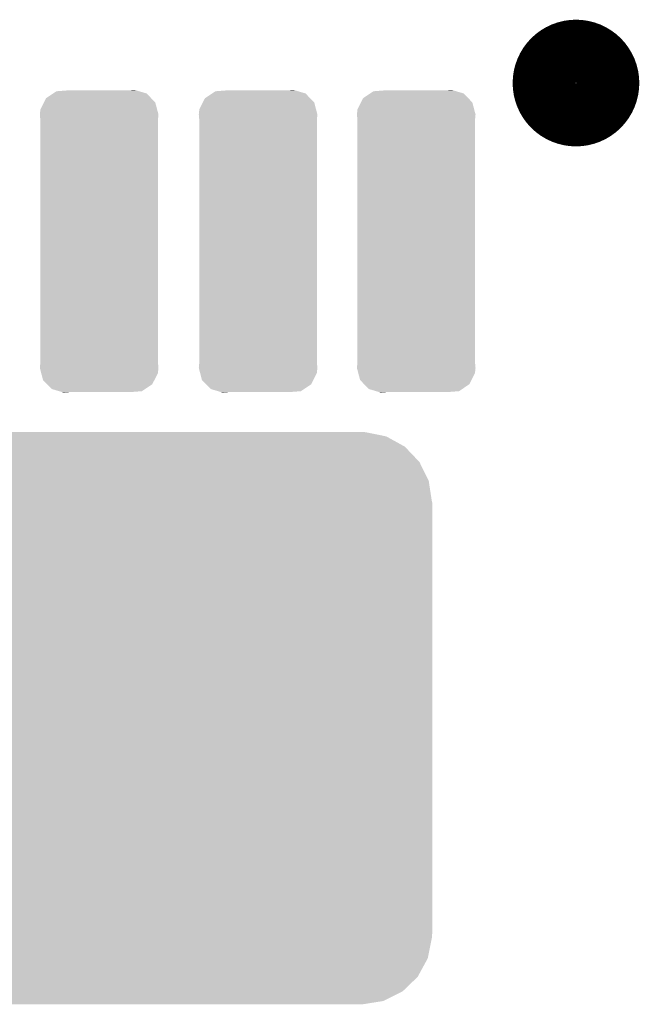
# Model space of a CAD drawing. Extents: x -4.5 to 27.4, y -3.9 to 53.4.
# Tile 20 of 47: x 12.2 to 14.1, y 11.2 to 14.3. Entities that reach past the tile are written whole.
import ezdxf

# ---------------------------------------------------------------- set-up
doc = ezdxf.new("R2010")
doc.units = 0
doc.layers.get('0').update_dxf_attribs({"linetype": 'CONTINUOUS'})
doc.layers.add('CAN_LIN_SBC_CLICK_V101_GTO', color=14, linetype='CONTINUOUS')
doc.layers.add('CAN_LIN_SBC_CLICK_V101_GTS', color=12, linetype='CONTINUOUS')

# ---------------------------------------------------------------- blocks, each defined once
blk = doc.blocks.new('CUSTOM_87')
for points in [[(-0.167206, 0.450152), (-0.144866, 0.465078), (0.163776, 0.450152), (0.14929, 0.465078)], [(-0.144866, 0.465078), (-0.134486, 0.472012), (0.14929, 0.465078), (0.125786, 0.472012)], [(-0.134486, 0.472012), (-0.09525, 0.47498), (0.125786, 0.472012), (0.115726, 0.47498)], [(0.09525, 0.47498), (0.111548, 0.476212), (0.115726, 0.47498), (0.111548, 0.476212)], [(-0.184964, 0.415038), (-0.17394, 0.436838), (0.18242, 0.415038), (0.176694, 0.436838)], [(-0.17394, 0.436838), (-0.167206, 0.450152), (0.176694, 0.436838), (0.163776, 0.450152)], [(-0.18669, 0.39878), (-0.184964, 0.415038), (0.18669, 0.39878), (0.18242, 0.415038)], [(-0.185436, 0.384998), (-0.18669, 0.39878), (0.18542, 0.384998), (0.18669, 0.39878)], [(-0.18542, 0.38481), (-0.185436, 0.384998), (0.18542, 0.38481), (0.18542, 0.384998)], [(-0.18542, -0.38481), (-0.18542, 0.38481), (0.18542, -0.38481), (0.18542, 0.38481)], [(-0.18669, -0.39878), (-0.185438, -0.384998), (0.18669, -0.39878), (0.18542, -0.384998)], [(-0.18242, -0.415034), (-0.18669, -0.39878), (0.184966, -0.415034), (0.18669, -0.39878)], [(-0.185438, -0.384998), (-0.18542, -0.38481), (0.18542, -0.384998), (0.18542, -0.38481)], [(-0.176696, -0.436838), (-0.18242, -0.415034), (0.173938, -0.436838), (0.184966, -0.415034)], [(-0.163778, -0.45015), (-0.176696, -0.436838), (0.167206, -0.45015), (0.173938, -0.436838)], [(-0.149294, -0.465078), (-0.163778, -0.45015), (0.144864, -0.465078), (0.167206, -0.45015)], [(-0.125792, -0.472012), (-0.149294, -0.465078), (0.134488, -0.472012), (0.144864, -0.465078)], [(-0.115734, -0.47498), (-0.125792, -0.472012), (0.09525, -0.47498), (0.134488, -0.472012)], [(-0.111552, -0.476214), (-0.115734, -0.47498), (-0.111552, -0.476214), (-0.09525, -0.47498)]]:
    blk.add_solid(points)
blk = doc.blocks.new('CUSTOM_88')
for points in [[(-1.895864, 0.889946), (-1.831702, 0.90017), (1.889688, 0.889946), (1.839502, 0.90017)], [(-1.831702, 0.90017), (-1.83007, 0.90043), (1.839502, 0.90017), (1.83007, 0.90043)], [(-1.955492, 0.860224), (-1.902036, 0.88687), (1.952948, 0.860224), (1.904786, 0.88687)], [(-1.902036, 0.88687), (-1.895864, 0.889946), (1.904786, 0.88687), (1.889688, 0.889946)], [(-2.00347, 0.813996), (-1.961314, 0.854616), (2.00177, 0.813996), (1.963082, 0.854616)], [(-1.961314, 0.854616), (-1.955492, 0.860224), (1.963082, 0.854616), (1.952948, 0.860224)], [(-2.035388, 0.755514), (-2.007632, 0.806372), (2.034016, 0.755514), (2.00903, 0.806372)], [(-2.007632, 0.806372), (-2.00347, 0.813996), (2.00903, 0.806372), (2.00177, 0.813996)], [(-2.048308, 0.690154), (-2.037156, 0.746574), (2.047064, 0.690154), (2.038406, 0.746574)], [(-2.037156, 0.746574), (-2.035388, 0.755514), (2.038406, 0.746574), (2.034016, 0.755514)], [(-2.04851, 0.68072), (-2.048308, 0.690154), (2.04851, 0.68072), (2.047064, 0.690154)], [(-2.04978, -0.67945), (-2.04978, 0.67945), (2.04978, -0.67945), (2.04978, 0.67945)], [(-2.048506, 0.67945), (-2.04851, 0.68072), (2.048506, 0.67945), (2.04851, 0.68072)], [(-2.04851, -0.68072), (-2.048506, -0.67945), (2.04851, -0.68072), (2.048506, -0.67945)], [(-2.047062, -0.690154), (-2.04851, -0.68072), (2.048308, -0.690154), (2.04851, -0.68072)], [(-2.038406, -0.746574), (-2.047062, -0.690154), (2.037154, -0.746574), (2.048308, -0.690154)], [(-2.034014, -0.755514), (-2.038406, -0.746574), (2.035388, -0.755514), (2.037154, -0.746574)], [(-2.00903, -0.806372), (-2.034014, -0.755514), (2.00763, -0.806372), (2.035388, -0.755514)], [(-2.001768, -0.813996), (-2.00903, -0.806372), (2.00347, -0.813996), (2.00763, -0.806372)], [(-1.963082, -0.854616), (-2.001768, -0.813996), (1.961312, -0.854616), (2.00347, -0.813996)], [(-1.952946, -0.860224), (-1.963082, -0.854616), (1.955492, -0.860224), (1.961312, -0.854616)], [(-1.904786, -0.88687), (-1.952946, -0.860224), (1.902034, -0.88687), (1.955492, -0.860224)], [(-1.889686, -0.889946), (-1.904786, -0.88687), (1.895864, -0.889946), (1.902034, -0.88687)], [(-1.839502, -0.90017), (-1.889686, -0.889946), (1.8317, -0.90017), (1.895864, -0.889946)], [(-1.83007, -0.90043), (-1.839502, -0.90017), (1.83007, -0.90043), (1.8317, -0.90017)]]:
    blk.add_solid(points)

msp = doc.modelspace()

# ---------------------------------------------------------------- linework, layer by layer
at = {"layer": 'CAN_LIN_SBC_CLICK_V101_GTO', "const_width": 0.20066}
msp.add_lwpolyline([(13.83284, 14.06398, 1), (14.03096, 14.06398, 1)], format="xyb", close=True, dxfattribs=at)

# ---------------------------------------------------------------- block references
at = {"layer": 'CAN_LIN_SBC_CLICK_V101_GTS'}
for name, p in [('CUSTOM_87', (12.43076, 13.56614)), ('CUSTOM_87', (12.93114, 13.56614)), ('CUSTOM_87', (13.42898, 13.56614)), ('CUSTOM_88', (11.43, 12.065))]:
    msp.add_blockref(name, p, dxfattribs=at)

doc.saveas('drawing.dxf')
